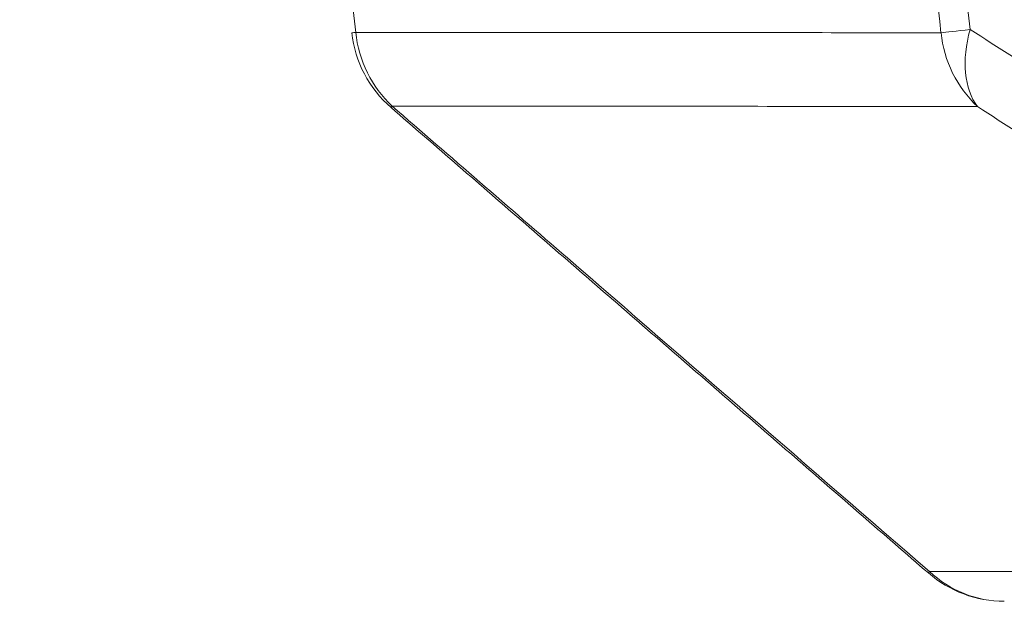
# Model space of a CAD drawing. Header units: millimetres. Extents: x -620 to 6530, y -1325 to 1325.
# Tile 61 of 256: x -70 to -28, y -865 to -840. Entities that reach past the tile are written whole.
import ezdxf

# ---------------------------------------------------------------- set-up
doc = ezdxf.new("R2010")
doc.units = ezdxf.units.MM
doc.layers.add('Plan', color=7, linetype='Continuous', true_color=0xffffff)

msp = doc.modelspace()

# ---------------------------------------------------------------- linework, layer by layer
at = {"layer": 'Plan', "color": 155, "linetype": 'Continuous', "lineweight": 18}
for centre, start, end in [((-50.881, -840.257), 186.3665, 229.0918), ((-27.723, -860.322), 229.0932, 270)]:
    msp.add_arc(centre, 5, start, end, dxfattribs=at)
at = {"layer": 'Plan', "color": 155, "linetype": 'Continuous', "lineweight": 13}
for centre, major_axis, ratio, start_param, end_param in [((-25.655, -840.271), (-4.969, -0.556), 0.000788, 0.264163, 0.777048), ((-25.655, -840.271), (-2.716, -4.198), 0.618161, 5.181379, 6.057905), ((-50.881, -840.257), (0.003, 5), 0.964896, 1.678797, 2.409163), ((-25.655, -840.271), (-0.003, -5), 0.964893, 4.820755, 5.550936), ((-50.881, -840.257), (-3.274, -3.779), 0.007201, 6.106649, 6.283212), ((-27.723, -860.322), (-3.274, -3.779), 0.007202, 6.106596, 6.283192), ((-27.723, -860.322), (0, 5), 0.964918, 2.408627, 3.141593)]:
    msp.add_ellipse(centre, major_axis=major_axis, ratio=ratio, start_param=start_param, end_param=end_param, dxfattribs=at)
at = {"layer": 'Plan', "color": 155, "linetype": 'Continuous', "lineweight": 18}
msp.add_ellipse((-50.881, -840.257), major_axis=(-4.969, -0.554), ratio=0.000791, start_param=6.283165, end_param=6.547349, dxfattribs=at)
at = {"layer": 'Plan', "color": 155, "linetype": 'Continuous', "lineweight": 13}
for points, knots in [([(-68.662, -342.009), (-67.689, -362.834), (-66.632, -383.654), (-64.348, -425.286), (-61.897, -466.906), (-57.719, -529.303), (-54.599, -570.877), (-52.545, -596.854), (-52.129, -602.049), (-51.286, -612.439), (-50.859, -617.633), (-49.564, -633.215), (-48.68, -643.6), (-45.963, -674.751), (-42.174, -716.269), (-38.048, -757.756), (-34.825, -788.858), (-33.73, -799.224), (-32.054, -814.769), (-31.491, -819.95), (-30.352, -830.311), (-29.778, -835.491), (-29.198, -840.671)], [0, 0, 0, 0, 0.125, 0.125, 0.25, 0.375, 0.5, 0.5, 0.53125, 0.53125, 0.5625, 0.5625, 0.625, 0.625, 0.75, 0.875, 0.875, 0.9375, 0.9375, 0.96875, 0.96875, 1, 1, 1, 1]), ([(-30.452, -840.809), (-31.032, -835.629), (-31.606, -830.448), (-32.745, -820.085), (-33.309, -814.903), (-34.984, -799.355), (-36.08, -788.988), (-39.303, -757.88), (-43.43, -716.387), (-47.22, -674.862), (-49.937, -643.706), (-50.821, -633.319), (-52.117, -617.735), (-52.543, -612.539), (-53.386, -602.148), (-53.802, -596.952), (-55.857, -570.971), (-58.977, -529.389), (-63.156, -466.983), (-65.608, -425.355), (-67.892, -383.717), (-68.949, -362.893), (-69.923, -342.065)], [0, 0, 0, 0, 0.03125, 0.03125, 0.0625, 0.0625, 0.125, 0.125, 0.25, 0.375, 0.375, 0.4375, 0.4375, 0.46875, 0.46875, 0.5, 0.5, 0.625, 0.75, 0.875, 0.875, 1, 1, 1, 1]), ([(-29.198, -840.671), (-27.981, -841.445), (-26.758, -842.228), (-24.915, -843.413), (-24.299, -843.811), (-23.064, -844.609), (-22.446, -845.01), (-19.346, -847.024), (-16.844, -848.664), (-13.061, -851.169), (-11.161, -852.432), (-9.25, -853.711), (-7.974, -854.567), (-7.334, -854.997), (-4.131, -857.154), (-1.55, -858.905), (1.047, -860.683)], [0, 0, 0, 0, 0.125, 0.125, 0.1875, 0.1875, 0.25, 0.25, 0.5, 0.5, 0.625, 0.6875, 0.6875, 0.75, 0.75, 1, 1, 1, 1]), ([(-55.677, -840.793), (-51.473, -840.796), (-47.269, -840.799), (-38.861, -840.804), (-34.656, -840.807), (-30.452, -840.809)], [0, 0, 0, 0, 0.5, 0.5, 1, 1, 1, 1]), ([(-28.883, -843.988), (-33.087, -843.985), (-37.292, -843.983), (-41.538, -843.98), (-41.579, -843.98), (-45.784, -843.978), (-49.946, -843.975), (-54.109, -843.973)], [0, 0, 0, 0, 0.5, 0.5, 0.504953, 0.504953, 1, 1, 1, 1]), ([(-54.109, -843.973), (-51.59, -846.156), (-49.071, -848.338), (-41.351, -855.027), (-36.151, -859.533), (-30.951, -864.038)], [0, 0, 0, 0, 0.326346, 0.326346, 1, 1, 1, 1]), ([(0.926, -864.039), (-1.634, -862.259), (-4.176, -860.505), (-7.332, -858.344), (-7.962, -857.914), (-9.22, -857.056), (-11.103, -855.775), (-12.975, -854.51), (-16.704, -852), (-19.17, -850.356), (-22.226, -848.337), (-22.836, -847.935), (-24.053, -847.135), (-24.66, -846.737), (-26.477, -845.549), (-27.683, -844.764), (-28.883, -843.988)], [0, 0, 0, 0, 0.25, 0.25, 0.3125, 0.3125, 0.375, 0.5, 0.5, 0.75, 0.75, 0.8125, 0.8125, 0.875, 0.875, 1, 1, 1, 1])]:
    msp.add_open_spline(points, degree=3, knots=knots, dxfattribs=at)
at = {"layer": 'Plan', "color": 155, "linetype": 'Continuous', "lineweight": 18}
msp.add_open_spline([(-94.994, -342.666), (-94.023, -363.468), (-91.912, -405.061), (-88.245, -467.421), (-85.468, -508.975), (-83.629, -534.94), (-83.256, -540.132), (-82.499, -550.517), (-82.116, -555.709), (-80.95, -571.283), (-80.152, -581.665), (-77.696, -612.803), (-74.256, -654.306), (-70.483, -695.78), (-67.528, -726.875), (-66.521, -737.238), (-64.98, -752.78), (-64.462, -757.961), (-63.413, -768.32), (-61.825, -783.857), (-60.189, -799.39), (-57.965, -820.095), (-56.832, -830.445), (-55.677, -840.793)], degree=3, knots=[0, 0, 0, 0, 0.125, 0.25, 0.375, 0.375, 0.40625, 0.40625, 0.4375, 0.4375, 0.5, 0.5, 0.625, 0.75, 0.75, 0.8125, 0.8125, 0.84375, 0.84375, 0.875, 0.9375, 0.9375, 1, 1, 1, 1], dxfattribs=at)
msp.add_open_spline([(-54.155, -844.036), (-30.997, -864.101)], degree=1, dxfattribs=at)
at = {"layer": 'Plan', "color": 155, "linetype": 'Continuous', "lineweight": 13}
msp.add_open_spline([(-30.951, -864.038), (-20.326, -864.038), (-9.7, -864.039), (0.926, -864.039)], degree=3, dxfattribs=at)

doc.saveas('drawing.dxf')
